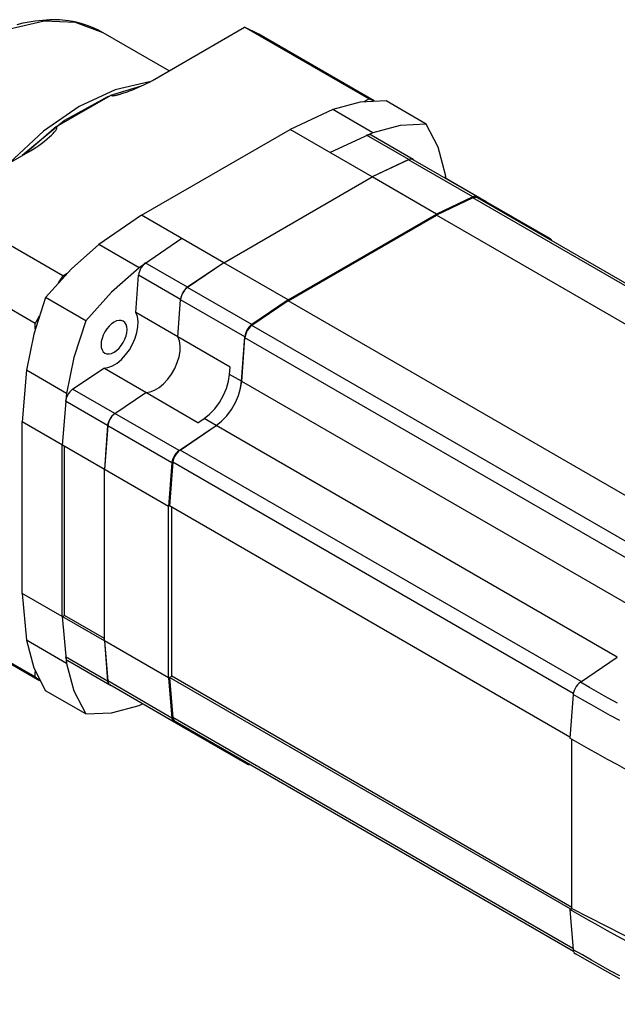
# Model space of a CAD drawing. Extents: x 0 to 1588, y 0 to 1123.
# Tile 3 of 24: x 223 to 328, y 182 to 356. Entities that reach past the tile are written whole.
import ezdxf

# ---------------------------------------------------------------- set-up
doc = ezdxf.new("R2010")
doc.units = 0
doc.header["$LTSCALE"] = 18.9
doc.header["$MEASUREMENT"] = 0
doc.layers.add('40000_ISO', color=7, linetype='CONTINUOUS')

msp = doc.modelspace()

# ---------------------------------------------------------------- linework, layer by layer
at = {"layer": '40000_ISO', "color": 7, "linetype": 'CONTINUOUS', "lineweight": 25}
for p, q in [((225.738612, 355.595716), (227.702643, 355.777845)), ((227.702643, 355.777845), (228.311032, 355.79933)), ((230.032126, 355.765188), (228.311032, 355.79933)), ((231.648623, 355.597044), (230.032126, 355.765188)), ((222.616532, 354.973623), (223.64219, 355.22125)), ((223.64219, 355.22125), (225.738612, 355.595716)), ((232.745788, 355.401503), (231.648623, 355.597044)), ((233.856057, 355.13101), (232.745788, 355.401503)), ((234.91927, 354.797926), (233.856057, 355.13101)), ((235.884744, 354.42716), (234.91927, 354.797926)), ((236.814961, 354.002691), (235.884744, 354.42716)), ((237.757602, 353.498426), (236.814961, 354.002691)), ((246.426676, 345.113192), (262.655244, 354.482763)), ((265.173769, 353.258152), (262.655243, 354.482762)), ((284.575555, 341.827063), (262.655244, 354.482763)), ((249.353961, 346.803266), (237.757602, 353.498426)), ((285.528281, 341.506468), (265.173769, 353.25815)), ((244.44436, 344.099379), (239.016129, 342.467706)), ((243.099153, 343.51782), (243.413393, 343.646524)), ((243.413393, 343.646524), (243.751767, 343.789244)), ((243.751767, 343.789244), (244.116351, 343.948194)), ((244.116351, 343.948194), (244.508902, 344.125822)), ((244.508902, 344.125822), (244.931445, 344.325292)), ((244.931445, 344.325292), (245.388751, 344.5515)), ((245.388751, 344.5515), (245.88633, 344.812117)), ((245.88633, 344.812117), (246.426676, 345.113192)), ((229.50298, 336.975286), (239.016129, 342.467707)), ((239.042731, 342.45392), (239.016129, 342.467707)), ((239.072837, 342.441515), (239.042731, 342.45392)), ((239.106851, 342.430601), (239.072837, 342.441515)), ((239.145387, 342.421354), (239.106851, 342.430601)), ((239.188607, 342.414034), (239.145387, 342.421354)), ((239.236423, 342.408922), (239.188607, 342.414034)), ((239.289306, 342.406137), (239.236423, 342.408922)), ((239.347264, 342.405825), (239.289306, 342.406137)), ((239.347264, 342.405825), (239.410401, 342.40806)), ((239.410401, 342.40806), (239.478143, 342.412741)), ((239.478143, 342.412741), (239.549384, 342.419535)), ((239.549384, 342.419535), (239.623929, 342.428247)), ((239.623929, 342.428247), (239.703261, 342.439276)), ((239.703261, 342.439276), (239.788516, 342.452982)), ((239.788516, 342.452982), (239.879523, 342.469484)), ((239.879523, 342.469484), (239.976377, 342.488882)), ((239.976377, 342.488882), (240.079852, 342.511278)), ((240.079852, 342.511278), (240.190606, 342.536768)), ((240.190606, 342.536768), (240.309396, 342.565683)), ((240.309396, 342.565683), (240.436709, 342.598402)), ((240.436709, 342.598402), (240.574159, 342.635607)), ((240.574159, 342.635607), (240.722154, 342.677603)), ((240.722154, 342.677603), (240.87976, 342.724295)), ((240.87976, 342.724295), (241.047002, 342.775732)), ((241.047002, 342.775732), (241.223918, 342.831877)), ((241.223918, 342.831877), (241.410434, 342.892801)), ((241.410434, 342.892801), (241.607488, 342.959062)), ((241.607488, 342.959062), (241.81664, 343.031473)), ((241.81664, 343.031473), (242.03955, 343.110941)), ((242.03955, 343.110941), (242.277771, 343.1984)), ((242.277771, 343.1984), (242.532803, 343.29476)), ((242.532803, 343.29476), (242.806234, 343.400991)), ((242.806234, 343.400991), (243.099153, 343.51782)), ((283.763679, 341.358328), (284.575555, 341.827063)), ((285.346301, 341.498476), (284.575555, 341.827064)), ((294.667687, 337.390398), (287.59662, 341.472879)), ((278.192099, 339.954198), (270.675554, 336.45551)), ((285.263167, 335.871714), (278.1921, 339.954199)), ((229.50298, 336.975286), (223.740525, 332.014864)), ((229.523639, 336.962049), (229.50298, 336.975286)), ((229.520009, 336.514089), (229.560767, 336.598726)), ((229.542293, 336.947264), (229.523639, 336.962049)), ((229.558965, 336.930731), (229.542293, 336.947264)), ((229.573556, 336.912256), (229.558965, 336.930731)), ((229.560767, 336.598726), (229.586629, 336.668169)), ((229.585914, 336.891626), (229.573556, 336.912256)), ((229.595925, 336.868296), (229.585914, 336.891626)), ((229.586629, 336.668169), (229.601201, 336.725103)), ((229.603314, 336.841436), (229.595925, 336.868296)), ((229.601201, 336.725103), (229.607379, 336.771749)), ((229.607493, 336.809847), (229.603314, 336.841436)), ((229.607379, 336.771749), (229.607493, 336.809847)), ((227.880883, 334.782457), (228.314954, 335.163065)), ((228.314954, 335.163065), (228.650071, 335.477896)), ((228.650071, 335.477896), (228.909062, 335.738939)), ((228.909062, 335.738939), (229.108829, 335.956175)), ((229.108829, 335.956175), (229.261386, 336.136938)), ((229.261386, 336.136938), (229.375876, 336.28689)), ((229.375876, 336.28689), (229.460019, 336.411199)), ((229.460019, 336.411199), (229.520009, 336.514089)), ((244.512604, 321.350323), (270.675554, 336.455511)), ((285.171243, 328.08642), (270.675554, 336.455511)), ((285.263167, 335.871715), (277.746623, 332.373028)), ((291.590993, 331.163637), (284.166371, 335.450243)), ((292.374394, 331.156908), (284.949775, 335.443514)), ((225.390634, 332.977228), (225.882642, 333.290575)), ((225.882642, 333.290575), (226.390031, 333.634962)), ((226.390031, 333.634962), (226.900832, 334.004141)), ((226.900832, 334.004141), (227.40356, 334.390978)), ((227.40356, 334.390978), (227.880883, 334.782457)), ((208.692292, 323.327238), (224.920861, 332.696806)), ((224.920861, 332.696806), (225.390634, 332.977228)), ((291.590993, 331.163637), (285.171242, 328.086419)), ((291.565682, 331.122522), (285.171243, 328.086419)), ((302.879388, 324.590547), (291.565682, 331.122522)), ((303.690461, 324.595171), (292.376752, 331.127142)), ((259.008293, 312.981233), (285.171243, 328.08642)), ((296.484952, 321.554445), (285.171243, 328.08642)), ((297.840594, 328.000998), (297.672136, 328.069916)), ((305.265214, 323.714392), (297.840592, 328.000997)), ((298.164572, 327.813949), (298.05473, 328.486502)), ((302.879387, 324.590548), (296.484952, 321.554447)), ((230.612603, 310.671541), (208.692292, 323.327238)), ((302.879387, 324.386424), (296.484952, 321.350323)), ((350.465463, 296.912591), (302.879388, 324.386423)), ((350.875039, 297.149014), (303.690461, 324.391046)), ((316.551969, 317.169575), (305.238259, 323.701548)), ((244.512604, 321.350323), (236.996058, 316.169652)), ((259.008293, 312.981233), (244.512604, 321.350323)), ((270.322001, 306.449261), (296.484952, 321.554445)), ((270.322001, 306.245136), (296.484952, 321.350323)), ((345.813905, 292.87024), (296.484952, 321.350323)), ((244.067126, 312.08717), (236.996058, 316.169651)), ((251.583672, 317.26784), (244.067127, 312.087169)), ((225.774274, 302.291306), (203.853963, 314.947004)), ((252.588544, 308.645563), (245.163923, 312.932169)), ((259.008293, 312.981232), (252.588545, 308.645562)), ((259.008292, 312.981233), (252.613855, 308.633674)), ((270.322001, 306.449261), (259.008293, 312.981233)), ((230.612604, 310.67154), (229.842591, 309.454149)), ((230.612603, 310.671541), (231.424485, 311.14028)), ((243.493173, 304.180596), (243.971686, 310.77243)), ((251.396308, 306.485823), (243.971686, 310.77243)), ((263.927564, 302.101702), (252.613855, 308.633675)), ((234.662606, 302.746448), (227.591538, 306.828932)), ((250.917794, 299.893989), (251.396308, 306.485823)), ((250.917804, 299.893972), (251.393955, 306.453302)), ((262.707663, 299.921329), (251.393955, 306.453302)), ((270.322002, 306.44926), (263.927564, 302.101701)), ((270.322002, 306.245136), (263.927564, 301.897577)), ((336.075547, 268.282308), (270.322001, 306.245136)), ((250.917794, 299.893989), (243.493173, 304.180596)), ((226.44366, 303.567043), (225.774274, 302.291306)), ((225.774274, 301.353826), (225.774274, 302.291306)), ((334.489671, 261.158523), (263.927564, 301.897577)), ((260.110192, 294.586745), (250.917804, 299.893972)), ((262.138371, 292.07892), (262.707663, 299.921329)), ((262.152584, 292.070714), (262.707663, 299.717205)), ((333.404115, 258.900591), (262.707663, 299.717205)), ((224.204497, 294.014018), (223.476177, 284.914162)), ((231.275565, 289.931534), (224.204495, 294.014017)), ((232.366443, 290.671557), (237.835881, 294.381878)), ((245.260502, 290.095271), (237.835881, 294.381878)), ((260.017051, 293.303665), (260.110192, 294.586745)), ((262.138371, 292.07892), (260.017051, 293.303665)), ((332.849038, 251.254099), (262.152584, 292.070714)), ((231.275564, 289.931534), (230.547244, 280.831681)), ((239.791064, 286.38495), (232.366443, 290.671557)), ((239.791064, 286.38495), (245.260502, 290.095271)), ((239.818051, 286.403248), (245.260521, 290.095272)), ((254.452909, 284.788044), (245.260521, 290.095272)), ((238.516791, 284.272573), (231.092172, 288.55918)), ((251.13176, 279.871276), (239.818051, 286.403248)), ((249.285574, 270.0131), (223.476178, 284.914163)), ((223.476178, 254.703791), (223.476178, 284.914163)), ((254.452909, 284.788044), (255.517519, 285.510246)), ((257.638839, 284.285501), (255.517519, 285.510246)), ((238.516792, 284.272573), (237.971865, 276.545072)), ((238.539744, 284.256598), (237.971866, 276.545073)), ((249.853452, 277.724625), (238.539742, 284.256597)), ((251.13176, 279.871276), (257.638839, 284.285501)), ((251.308536, 279.973338), (257.653052, 284.277295)), ((328.349503, 243.46068), (257.653052, 284.277295)), ((230.547244, 250.621305), (230.547244, 280.83168)), ((230.900798, 250.82543), (230.900798, 280.627557)), ((322.004983, 239.156725), (251.308536, 279.973338)), ((249.853451, 277.724624), (249.285574, 270.0131)), ((250.030228, 277.826686), (249.462351, 270.115162)), ((320.592339, 237.087633), (250.030229, 277.826687)), ((237.971866, 246.3347), (237.971866, 276.545072)), ((249.285574, 239.802725), (249.285574, 270.0131)), ((320.00377, 229.388056), (249.462351, 270.115162)), ((249.815905, 240.108911), (249.815905, 269.911039)), ((223.476177, 254.70379), (224.204497, 246.444926)), ((230.547244, 250.621305), (223.476178, 254.703791)), ((225.774274, 239.980261), (203.853963, 252.635958)), ((226.528281, 239.31547), (206.173768, 251.067156)), ((230.547244, 250.621305), (230.900798, 250.82543)), ((230.547244, 250.621306), (231.275564, 242.362443)), ((237.971866, 246.3347), (230.547244, 250.621305)), ((237.971866, 246.742948), (230.900798, 250.82543)), ((231.275565, 242.362444), (224.204495, 246.444925)), ((237.971865, 246.3347), (238.516792, 239.236426)), ((249.285574, 239.802725), (237.971866, 246.3347)), ((237.971866, 246.3347), (238.539744, 239.278903)), ((238.516791, 239.236425), (231.092172, 243.523031)), ((321.842431, 239.04645), (328.349526, 243.460691)), ((238.914321, 238.561342), (231.489699, 242.847948)), ((225.774273, 239.98026), (226.444212, 239.477067)), ((225.774274, 239.980261), (225.774274, 240.917734)), ((249.285574, 239.802726), (249.853451, 232.746932)), ((249.462351, 239.904787), (249.815905, 240.108911)), ((249.462351, 239.904788), (250.030228, 232.848994)), ((320.173028, 199.079962), (249.462351, 239.904787)), ((320.349805, 199.386145), (249.815905, 240.108911)), ((249.853452, 232.746931), (238.539742, 239.278902)), ((250.254985, 232.042211), (238.941276, 238.574186)), ((323.469644, 238.113291), (321.842431, 239.04645)), ((325.106484, 237.187185), (323.469644, 238.113291)), ((234.662606, 233.458547), (227.591538, 237.541033)), ((320.56415, 236.899802), (319.996253, 229.188274)), ((322.187844, 235.968634), (320.564149, 236.899801)), ((323.821321, 235.044363), (322.187844, 235.968634)), ((326.752976, 236.268125), (325.106484, 237.187185)), ((328.40915, 235.356085), (326.752976, 236.268125)), ((244.067127, 234.977231), (244.704497, 235.218382)), ((244.236527, 235.51694), (244.380519, 235.405431)), ((251.80514, 231.118822), (244.380519, 235.405432)), ((325.464517, 234.127024), (323.821321, 235.044363)), ((320.536965, 192.141912), (250.030229, 232.848993)), ((327.117379, 233.216642), (325.464517, 234.127024)), ((328.779839, 232.313253), (327.117379, 233.216642)), ((320.643121, 191.607725), (250.431762, 232.144274)), ((263.116494, 224.616621), (251.802785, 231.148588)), ((321.637147, 228.246653), (319.996251, 229.188272)), ((320.349805, 199.18202), (320.349805, 228.984419)), ((323.287576, 227.311029), (321.637147, 228.246653)), ((324.947579, 226.38138), (323.287576, 227.311029)), ((326.617196, 225.457685), (324.947579, 226.38138)), ((263.111993, 224.823363), (263.116496, 224.82074)), ((328.296456, 224.539915), (326.617196, 225.457685)), ((329.985414, 223.628057), (328.296456, 224.539915)), ((319.996251, 198.977896), (320.349805, 199.18202)), ((321.637147, 198.036276), (319.996251, 198.977896)), ((319.996253, 198.977897), (320.56415, 191.922118)), ((320.173028, 199.079962), (320.349805, 199.18202)), ((320.349807, 199.182021), (353.196551, 182.298522)), ((323.287576, 197.100653), (321.637147, 198.036276)), ((324.947579, 196.171003), (323.287576, 197.100653)), ((326.617196, 195.247312), (324.947579, 196.171003)), ((328.296456, 194.329542), (326.617196, 195.247312)), ((329.985414, 193.417684), (328.296456, 194.329542)), ((322.187844, 190.989904), (320.564149, 191.922117)), ((323.557908, 189.734098), (320.965718, 191.217375)), ((323.821321, 190.062506), (322.187844, 190.989904)), ((326.175065, 188.263052), (323.557908, 189.734098)), ((325.464517, 189.139944), (323.821321, 190.062506)), ((327.117379, 188.222258), (325.464517, 189.139944)), ((328.816888, 186.804403), (326.175065, 188.263052)), ((328.779839, 187.309484), (327.117379, 188.222258))]:
    msp.add_line(p, q, dxfattribs=at)
for points in [[(237.757601, 353.498426), (232.882161, 355.303743), (227.319812, 355.525402), (221.284312, 354.154887), (215.007601, 351.244865), (208.73089, 346.907166), (202.69539, 341.308486), (197.133041, 334.663979), (192.257601, 327.228989), (188.256431, 319.28924), (185.283294, 311.149851), (183.452445, 303.123614), (182.834242, 295.518974), (183.452444, 288.628172), (185.283293, 282.716017), (188.25643, 278.009711), (192.2576, 274.690115)], [(245.893278, 344.821345), (239.835536, 343.45023), (233.534469, 340.527604), (227.234098, 336.166654), (221.178418, 330.536265)], [(238.636588, 342.248512), (230.956891, 338.064802), (223.449116, 331.847639)], [(287.59662, 341.472881), (283.037035, 341.253353), (278.192099, 339.954197)], [(294.667687, 337.390398), (290.108103, 337.17087), (285.263167, 335.871714)], [(298.05473, 328.4865), (296.757364, 333.331917), (294.667688, 337.390398)], [(284.949775, 335.443516), (284.718699, 335.52593), (284.453663, 335.528206), (284.166372, 335.450244)], [(292.376751, 331.127142), (292.137838, 331.210851), (291.863182, 331.209286), (291.565682, 331.122522)], [(292.518349, 331.045439), (292.333345, 331.178739), (292.111196, 331.244106), (291.860509, 331.239006), (291.590993, 331.163637)], [(304.013083, 324.204851), (303.875827, 324.43811), (303.683995, 324.598854), (303.446418, 324.67968), (303.174035, 324.676868), (302.879388, 324.590547)], [(303.69046, 324.391045), (303.451546, 324.474754), (303.176889, 324.473189), (302.879388, 324.386423)], [(305.409509, 323.602575), (305.218165, 323.73911), (304.987574, 323.803291), (304.727231, 323.792475)], [(305.23826, 323.701547), (305.00572, 323.784208), (304.738889, 323.785783)], [(236.996059, 316.169652), (232.151123, 311.874358), (227.591539, 306.828931)], [(316.874624, 316.779174), (316.739853, 317.009485), (316.552001, 317.169555), (316.319464, 317.252229), (316.052632, 317.253815)], [(245.163923, 312.932169), (244.90393, 312.705806), (244.661083, 312.434025), (244.444121, 312.126607), (244.26085, 311.79461), (244.117863, 311.449981), (244.020306, 311.105118), (243.971687, 310.77243)], [(244.067126, 312.087169), (239.22219, 307.791875), (234.662606, 302.746448)], [(252.613855, 308.633674), (252.348819, 308.408874), (252.100603, 308.136478), (251.878407, 307.826579), (251.690464, 307.490661), (251.543737, 307.141171), (251.443665, 306.79106), (251.393955, 306.453302)], [(252.588544, 308.645562), (252.328551, 308.419199), (252.085704, 308.147418), (251.868742, 307.839999), (251.685471, 307.508003), (251.542484, 307.163373), (251.444926, 306.818511), (251.396308, 306.485822)], [(227.591538, 306.828932), (225.501862, 300.357502), (224.204496, 294.014017)], [(237.835882, 294.381879), (238.589345, 294.498248), (239.381289, 294.806342), (240.183386, 295.295142), (240.966947, 295.947162), (241.703942, 296.73908), (242.36801, 297.64257), (242.935397, 298.625313), (243.385808, 299.652158), (243.703132, 300.686374), (243.876017, 301.690967), (243.898281, 302.630004), (243.769126, 303.469894), (243.493173, 304.180597)], [(234.662606, 302.746448), (232.57293, 296.275018), (231.275564, 289.931534)], [(263.927564, 302.101702), (263.662527, 301.876902), (263.414312, 301.604505), (263.192116, 301.294607), (263.004172, 300.958688), (262.857446, 300.609199), (262.757374, 300.259088), (262.707664, 299.92133)], [(263.927564, 301.897578), (263.662527, 301.672778), (263.414312, 301.400381), (263.192116, 301.090482), (263.004172, 300.754564), (262.857446, 300.405075), (262.757374, 300.054964), (262.707664, 299.717205)], [(245.260502, 290.095272), (246.013965, 290.211641), (246.805909, 290.519735), (247.608007, 291.008534), (248.391567, 291.660554), (249.128563, 292.452473), (249.792631, 293.355962), (250.360018, 294.338706), (250.810429, 295.36555), (251.127753, 296.399766), (251.300638, 297.40436), (251.322902, 298.343396), (251.193747, 299.183287), (250.917794, 299.89399)], [(255.517519, 285.510246), (256.486016, 286.280993), (257.399, 287.237091), (258.220267, 288.340623), (258.917247, 289.547828), (259.462301, 290.810832), (259.833813, 292.079548), (260.017051, 293.303665)], [(257.638839, 284.285501), (258.607336, 285.056248), (259.52032, 286.012346), (260.341587, 287.115878), (261.038567, 288.323083), (261.583621, 289.586087), (261.955133, 290.854804), (262.138371, 292.07892)], [(257.653052, 284.277295), (258.621549, 285.048042), (259.534533, 286.00414), (260.3558, 287.107672), (261.05278, 288.314877), (261.597834, 289.577881), (261.969346, 290.846598), (262.152584, 292.070714)], [(232.366442, 290.671557), (232.102635, 290.463108), (231.852754, 290.206189), (231.625789, 289.910044), (231.429907, 289.585328), (231.272156, 289.243724), (231.15821, 288.897523), (231.09217, 288.55918)], [(239.791065, 286.38495), (239.527257, 286.176501), (239.277376, 285.919582), (239.050412, 285.623438), (238.85453, 285.298722), (238.696778, 284.957118), (238.582832, 284.610916), (238.516792, 284.272573)], [(239.818051, 286.403249), (239.550399, 286.19132), (239.29723, 285.929599), (239.067926, 285.627785), (238.870984, 285.297063), (238.713702, 284.949686), (238.601907, 284.598527), (238.539743, 284.256598)], [(251.13176, 279.871276), (250.864107, 279.659346), (250.610939, 279.397626), (250.381635, 279.095812), (250.184693, 278.765089), (250.027411, 278.417712), (249.915616, 278.066553), (249.853452, 277.724624)], [(251.308536, 279.973338), (251.040883, 279.761408), (250.787715, 279.499688), (250.558411, 279.197874), (250.361469, 278.867151), (250.204187, 278.519774), (250.092392, 278.168615), (250.030228, 277.826686)], [(224.204497, 246.444927), (225.501862, 241.599512), (227.591538, 237.541032)], [(231.092171, 243.523031), (231.168299, 243.235249), (231.302789, 243.00686), (231.489699, 242.847949)], [(231.275565, 242.362444), (232.57293, 237.517028), (234.662607, 233.458548)], [(238.516792, 239.236426), (238.586279, 238.965333), (238.707207, 238.745681), (238.87489, 238.585978), (239.082835, 238.49241)], [(238.539743, 239.278903), (238.613353, 238.977879), (238.749325, 238.739237), (238.941275, 238.574186)], [(321.84243, 239.046451), (321.574782, 238.834516), (321.321618, 238.572792), (321.09232, 238.270978), (320.895382, 237.940256), (320.738104, 237.592882), (320.626312, 237.241726), (320.564149, 236.899801)], [(234.662606, 233.458548), (239.222191, 233.678076), (244.067126, 234.977232)], [(249.853452, 232.746931), (249.92602, 232.448599), (250.059776, 232.211303), (250.248562, 232.045969), (250.483686, 231.960209), (250.754321, 231.957972)], [(250.030228, 232.848993), (250.103838, 232.547968), (250.239811, 232.309326), (250.431762, 232.144275)], [(251.468524, 231.545691), (251.589328, 231.314818), (251.760207, 231.14721), (251.974123, 231.049769)], [(251.480111, 231.539034), (251.6149, 231.308679), (251.802786, 231.14859)], [(262.793872, 225.006933), (262.928661, 224.776643), (263.116528, 224.616597), (263.349078, 224.533948), (263.61592, 224.532389)], [(320.564149, 191.922117), (320.637754, 191.621103), (320.773716, 191.382466), (320.965652, 191.217411)]]:
    msp.add_lwpolyline(points, dxfattribs=at)
msp.add_lwpolyline([(241.290147, 302.672813), (240.941902, 302.801764), (240.544591, 302.817597), (240.113484, 302.719703), (239.665147, 302.511844), (239.216811, 302.202008), (238.785703, 301.802103), (238.388393, 301.327495), (238.040147, 300.796424), (237.754349, 300.229299), (237.541982, 299.647914), (237.411207, 299.074611), (237.36705, 298.531423), (237.411207, 298.039223), (237.541982, 297.616926), (237.754349, 297.280761), (238.040147, 297.043647), (238.388392, 296.914696), (238.785703, 296.898863), (239.21681, 296.996757), (239.665147, 297.204616), (240.113483, 297.514452), (240.544591, 297.914357), (240.941901, 298.388965), (241.290147, 298.920036), (241.575945, 299.487161), (241.788312, 300.068546), (241.919087, 300.641849), (241.963244, 301.185037), (241.919087, 301.677237), (241.788312, 302.099534), (241.575945, 302.435699)], close=True, dxfattribs=at)

doc.saveas('drawing.dxf')
